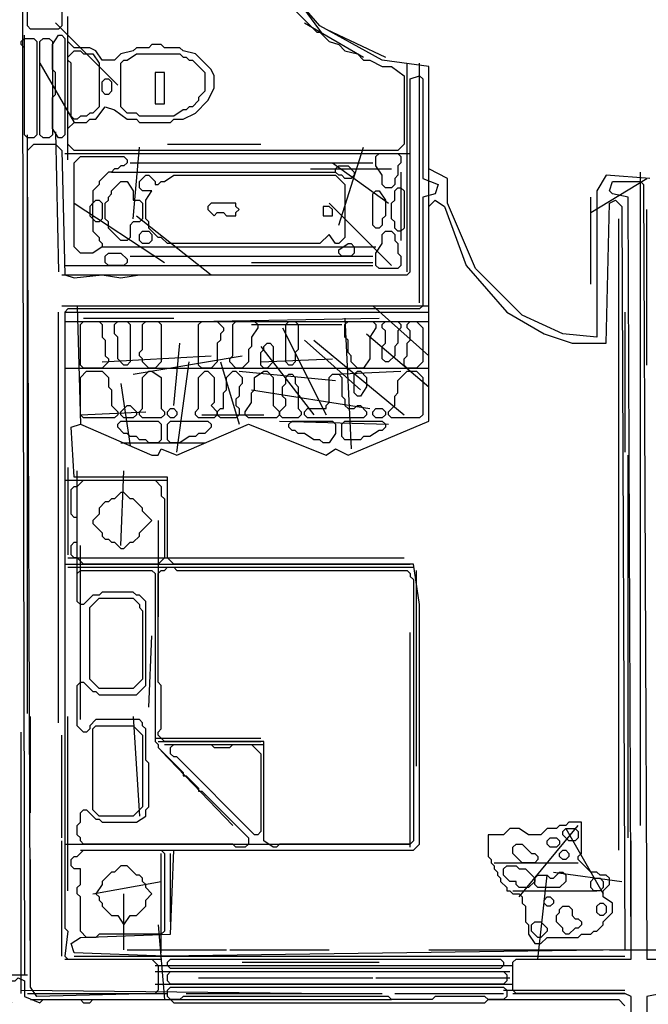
# Model space of a CAD drawing. Header units: millimetres. Extents: x -171 to 29168, y -21389 to 9617.
# Tile 57 of 60: x 22706 to 24314, y 2639 to 5159. Entities that reach past the tile are written whole.
import ezdxf

# ---------------------------------------------------------------- set-up
doc = ezdxf.new("R2010")
doc.units = ezdxf.units.MM
for name, color, linetype in [('TRACE_CONTOUR_FINE', 8, 'Continuous'), ('TRACE_CONTOUR_MAJOR', 7, 'Continuous'), ('TRACE_DARK_PIXELS', 250, 'Continuous'), ('TRACE_STRAIGHT_LINES', 4, 'Continuous')]:
    doc.layers.add(name, color=color, linetype=linetype)

msp = doc.modelspace()

# ---------------------------------------------------------------- linework, layer by layer
at = {"layer": 'TRACE_CONTOUR_FINE'}
for points in [[(22924.9, 5008.2), (22932.9, 5008.2), (22940.9, 5000.2), (22940.9, 4976.3), (22932.9, 4968.3), (22924.9, 4968.3), (22917, 4976.3), (22917, 5000.2)], [(23514.1, 4777.3), (23522.1, 4785.2), (23546, 4785.2), (23561.9, 4769.3), (23561.9, 4761.3), (23553.9, 4753.4), (23538, 4753.4), (23530, 4761.3), (23522.1, 4761.3), (23514.1, 4769.3)], [(23482.3, 4681.7), (23482.3, 4657.8), (23506.2, 4657.8), (23506.2, 4673.7), (23498.2, 4681.7)], [(23012.5, 4610), (23020.5, 4618), (23036.4, 4618), (23044.4, 4610), (23044.4, 4594.1), (23036.4, 4586.2), (23020.5, 4586.2), (23012.5, 4594.1)], [(23522.1, 4570.2), (23546, 4586.2), (23553.9, 4586.2), (23561.9, 4578.2), (23561.9, 4562.3), (23553.9, 4554.3), (23530, 4554.3), (23522.1, 4562.3)], [(22964.7, 4156.2), (22980.7, 4172.1), (22988.6, 4172.1), (23004.5, 4156.2), (23004.5, 4148.2), (22996.6, 4140.3), (22972.7, 4140.3), (22964.7, 4148.2)], [(23084.2, 4156.2), (23092.1, 4164.2), (23100.1, 4164.2), (23108.1, 4156.2), (23108.1, 4148.2), (23100.1, 4140.3), (23092.1, 4140.3), (23084.2, 4148.2)], [(23609.7, 4156.2), (23617.6, 4164.2), (23633.6, 4164.2), (23641.5, 4156.2), (23641.5, 4148.2), (23633.6, 4140.3), (23617.6, 4140.3), (23609.7, 4148.2)], [(24095.4, 3081.3), (24103.3, 3089.3), (24127.2, 3089.3), (24135.2, 3081.3), (24135.2, 3065.4), (24127.2, 3057.4), (24111.3, 3057.4), (24095.4, 3073.4)], [(24055.5, 3057.4), (24063.5, 3065.4), (24079.4, 3065.4), (24087.4, 3057.4), (24087.4, 3049.5), (24079.4, 3041.5), (24063.5, 3041.5), (24055.5, 3049.5)], [(24087.4, 3025.6), (24095.4, 3033.6), (24103.3, 3033.6), (24111.3, 3025.6), (24111.3, 3017.6), (24103.3, 3009.7), (24095.4, 3009.7), (24087.4, 3017.6)], [(24167, 2953.9), (24175, 2961.9), (24190.9, 2961.9), (24198.9, 2953.9), (24198.9, 2938), (24190.9, 2930), (24175, 2930), (24167, 2938)], [(24047.6, 2906.2), (24055.5, 2914.1), (24063.5, 2914.1), (24071.5, 2906.2), (24071.5, 2898.2), (24063.5, 2890.2), (24055.5, 2890.2), (24047.6, 2898.2)], [(24182.9, 2890.2), (24190.9, 2898.2), (24198.9, 2898.2), (24206.8, 2890.2), (24206.8, 2874.3), (24198.9, 2866.4), (24190.9, 2866.4), (24182.9, 2874.3)]]:
    msp.add_lwpolyline(points, close=True, dxfattribs=at)
at = {"layer": 'TRACE_CONTOUR_MAJOR'}
for points in [[(26245.1, 6138.8), (24350.1, 6138.8), (24326.3, 6544.8), (22710, 6536.9), (22717.9, 2715.1), (22526.8, 2707.1)], [(24318.3, 4753.4), (24206.8, 4761.3), (24182.9, 4721.5), (24182.9, 4347.3), (24095.4, 4355.3), (23991.8, 4403), (23872.4, 4522.5), (23800.8, 4689.7), (23800.8, 4753.4), (23753, 4777.3), (23753, 5040), (23633.6, 5055.9), (23474.3, 5143.5), (23378.8, 5255)], [(23410.6, 5183.3), (23466.4, 5127.6), (23474.3, 5127.6), (23498.2, 5103.7), (23522.1, 5095.7), (23538, 5079.8), (23569.9, 5071.8), (23585.8, 5055.9), (23601.7, 5055.9), (23633.6, 5040), (23657.4, 5040), (23689.3, 5016.1), (23689.3, 4840.9), (23673.4, 4825), (22845.3, 4825), (22829.4, 4840.9), (22829.4, 4880.8), (22845.3, 4896.7), (22877.2, 4896.7), (22885.1, 4904.6), (22901, 4904.6), (22924.9, 4936.5), (22948.8, 4928.5), (22980.7, 4904.6), (23004.5, 4904.6), (23012.5, 4896.7), (23092.1, 4896.7), (23100.1, 4904.6), (23124, 4904.6), (23155.8, 4920.6), (23187.7, 4952.4), (23203.6, 4984.3), (23203.6, 5016.1), (23195.6, 5032), (23155.8, 5071.8), (23124, 5079.8), (23116, 5087.8), (23076.2, 5087.8), (23068.2, 5095.7), (23044.4, 5095.7), (23036.4, 5087.8), (23004.5, 5087.8), (22996.6, 5079.8), (22964.7, 5071.8), (22948.8, 5055.9), (22917, 5055.9), (22901, 5079.8), (22885.1, 5087.8), (22845.3, 5087.8), (22829.4, 5103.7), (22829.4, 5167.4)], [(24270.5, 1982.6), (24270.5, 2659.3), (24254.6, 2667.3), (23975.9, 2667.3), (23968, 2675.3), (23968, 2746.9), (23975.9, 2754.9), (24270.5, 2754.9), (24262.6, 4705.6), (24222.7, 4713.6), (24214.8, 4721.5), (24222.7, 4745.4), (24294.4, 4745.4), (24302.4, 4737.4), (24310.3, 2754.9), (24684.5, 2754.9), (24692.5, 2746.9), (24692.5, 2675.3), (24684.5, 2667.3), (24350.1, 2667.3), (24310.3, 2659.3), (24310.3, 2038.3)], [(22319.8, 2611.6), (22359.6, 2643.4), (22686.1, 2643.4), (22678.1, 2659.3), (22534.8, 2659.3), (22526.8, 2675.3), (22542.7, 2699.1), (22694, 2699.1), (22702, 2707.1), (22717.9, 2699.1), (22717.9, 2659.3), (22757.7, 2643.4), (22765.7, 2651.4), (22861.2, 2651.4), (22869.2, 2643.4), (22885.1, 2643.4), (22893.1, 2651.4), (23092.1, 2651.4), (23100.1, 2643.4), (23896.3, 2643.4), (23904.3, 2651.4), (24238.7, 2651.4), (24254.6, 2635.5)]]:
    msp.add_lwpolyline(points, dxfattribs=at)
for points in [[(22725.9, 5143.5), (22725.9, 5748.6), (22741.8, 5764.5), (22797.5, 5764.5), (22813.5, 5748.6), (22813.5, 5581.4), (23745, 5581.4), (23760.9, 5565.5), (23760.9, 5501.8), (23737.1, 5477.9), (23737.1, 5462), (23729.1, 5454), (23713.2, 5454), (23705.2, 5462), (23705.2, 5477.9), (23697.3, 5485.9), (22821.4, 5485.9), (22813.5, 5477.9), (22813.5, 5143.5), (22805.5, 5135.5), (22733.8, 5135.5)], [(22805.5, 5119.6), (22813.5, 5119.6), (22821.4, 5111.7), (22821.4, 4864.8), (22813.5, 4856.9), (22805.5, 4856.9), (22789.6, 4880.8), (22789.6, 4960.4), (22797.5, 4968.3), (22797.5, 5024.1), (22789.6, 5032), (22789.6, 5095.7)], [(22717.9, 5111.7), (22741.8, 5111.7), (22749.8, 5103.7), (22749.8, 4864.8), (22741.8, 4856.9), (22725.9, 4856.9), (22717.9, 4864.8), (22717.9, 5087.8), (22710, 5095.7), (22710, 5103.7)], [(22765.7, 5111.7), (22781.6, 5111.7), (22789.6, 5103.7), (22789.6, 4864.8), (22781.6, 4856.9), (22765.7, 4856.9), (22757.7, 4864.8), (22757.7, 5103.7)], [(22845.3, 5079.8), (22861.2, 5079.8), (22869.2, 5071.8), (22893.1, 5071.8), (22909, 5048), (22909, 4936.5), (22893.1, 4920.6), (22885.1, 4920.6), (22877.2, 4912.6), (22861.2, 4912.6), (22853.3, 4904.6), (22845.3, 4904.6), (22837.3, 4912.6), (22837.3, 5048), (22829.4, 5055.9), (22829.4, 5063.9)], [(22964.7, 5048), (22972.7, 5055.9), (22980.7, 5055.9), (23004.5, 5071.8), (23116, 5071.8), (23124, 5063.9), (23131.9, 5063.9), (23139.9, 5055.9), (23147.9, 5055.9), (23179.7, 5024.1), (23179.7, 4976.3), (23163.8, 4960.4), (23163.8, 4952.4), (23147.9, 4936.5), (23139.9, 4936.5), (23131.9, 4928.5), (23124, 4928.5), (23100.1, 4912.6), (23012.5, 4912.6), (23004.5, 4920.6), (22980.7, 4920.6), (22964.7, 4936.5)], [(23729.1, 5016.1), (23737.1, 5008.2), (23737.1, 4753.4), (23776.9, 4737.4), (23768.9, 4713.6), (23737.1, 4705.6), (23737.1, 4426.9), (23729.1, 4419), (22829.4, 4419), (22821.4, 4411), (22821.4, 2834.5), (22829.4, 2826.5), (22821.4, 2762.8), (22829.4, 2754.9), (23044.4, 2754.9), (23060.3, 2739), (23060.3, 2675.3), (23052.3, 2667.3), (22749.8, 2659.3), (22733.8, 2683.2), (22725.9, 4825), (22741.8, 4840.9), (22797.5, 4840.9), (22813.5, 4825), (22821.4, 4506.5), (22845.3, 4498.6), (22917, 4506.5), (22964.7, 4498.6), (23012.5, 4506.5), (23697.3, 4506.5), (23705.2, 4514.5), (23705.2, 5008.2)], [(23052.3, 5024.1), (23052.3, 4944.5), (23076.2, 4944.5), (23076.2, 5024.1)], [(23625.6, 4817.1), (23673.4, 4817.1), (23681.3, 4809.1), (23681.3, 4793.2), (23673.4, 4785.2), (23673.4, 4761.3), (23665.4, 4753.4), (23665.4, 4737.4), (23657.4, 4729.5), (23641.5, 4729.5), (23633.6, 4737.4), (23633.6, 4761.3), (23617.6, 4785.2), (23617.6, 4809.1)], [(22972.7, 4809.1), (22980.7, 4801.1), (22980.7, 4793.2), (22972.7, 4785.2), (22964.7, 4785.2), (22956.8, 4777.3), (22948.8, 4777.3), (22940.9, 4769.3), (22932.9, 4769.3), (22909, 4745.4), (22909, 4737.4), (22893.1, 4721.5), (22893.1, 4689.7), (22885.1, 4681.7), (22885.1, 4657.8), (22893.1, 4649.9), (22893.1, 4618), (22909, 4602.1), (22909, 4594.1), (22917, 4586.2), (22917, 4578.2), (22893.1, 4562.3), (22861.2, 4562.3), (22845.3, 4578.2), (22845.3, 4793.2), (22861.2, 4809.1)], [(22964.7, 4745.4), (22980.7, 4745.4), (22996.6, 4721.5), (22996.6, 4697.6), (23012.5, 4697.6), (23020.5, 4689.7), (23020.5, 4649.9), (23012.5, 4641.9), (22996.6, 4641.9), (22988.6, 4633.9), (22988.6, 4602.1), (22980.7, 4594.1), (22964.7, 4594.1), (22932.9, 4626), (22932.9, 4641.9), (22924.9, 4649.9), (22924.9, 4689.7), (22932.9, 4697.6), (22932.9, 4705.6), (22940.9, 4713.6), (22940.9, 4721.5)], [(23012.5, 4745.4), (23028.4, 4761.3), (23036.4, 4761.3), (23052.3, 4745.4), (23052.3, 4737.4), (23060.3, 4737.4), (23068.2, 4745.4), (23076.2, 4745.4), (23100.1, 4761.3), (23514.1, 4761.3), (23538, 4737.4), (23538, 4602.1), (23522.1, 4586.2), (23514.1, 4586.2), (23498.2, 4610), (23474.3, 4586.2), (23084.2, 4586.2), (23068.2, 4602.1), (23060.3, 4602.1), (23036.4, 4626), (23036.4, 4641.9), (23028.4, 4649.9), (23028.4, 4697.6), (23044.4, 4721.5), (23020.5, 4721.5), (23012.5, 4729.5)], [(23617.6, 4721.5), (23625.6, 4721.5), (23641.5, 4697.6), (23641.5, 4657.8), (23633.6, 4649.9), (23633.6, 4633.9), (23625.6, 4626), (23617.6, 4626), (23609.7, 4633.9), (23609.7, 4713.6)], [(23673.4, 4729.5), (23681.3, 4729.5), (23689.3, 4721.5), (23689.3, 4626), (23681.3, 4618), (23673.4, 4618), (23665.4, 4626), (23665.4, 4641.9), (23657.4, 4649.9), (23657.4, 4689.7), (23665.4, 4697.6), (23665.4, 4721.5)], [(24230.7, 4697.6), (24246.6, 4681.7), (24254.6, 2778.8), (23076.2, 2762.8), (22845.3, 2770.8), (22837.3, 2794.7), (22861.2, 2810.6), (23092.1, 2818.6), (23100.1, 3033.6), (23713.2, 3033.6), (23729.1, 3049.5), (23729.1, 3662.6), (23713.2, 3766.1), (23100.1, 3766.1), (23084.2, 3782), (23084.2, 3989), (22845.3, 3989), (22837.3, 4116.4), (22861.2, 4124.4), (23044.4, 4044.7), (23060.3, 4044.7), (23068.2, 4060.7), (23108.1, 4044.7), (23291.2, 4124.4), (23490.2, 4044.7), (23514.1, 4060.7), (23546, 4044.7), (23753, 4132.3), (23753, 4681.7), (23768.9, 4697.6), (23792.8, 4681.7), (23848.5, 4530.4), (23952, 4411), (24047.6, 4355.3), (24119.2, 4331.4), (24206.8, 4331.4), (24214.8, 4689.7)], [(22901, 4697.6), (22909, 4697.6), (22917, 4689.7), (22917, 4649.9), (22909, 4641.9), (22901, 4641.9), (22893.1, 4649.9), (22893.1, 4689.7)], [(23187.7, 4681.7), (23187.7, 4673.7), (23203.6, 4657.8), (23211.6, 4665.8), (23227.5, 4665.8), (23235.5, 4657.8), (23259.3, 4657.8), (23259.3, 4665.8), (23267.3, 4673.7), (23259.3, 4681.7), (23259.3, 4689.7), (23195.6, 4689.7)], [(23641.5, 4618), (23657.4, 4618), (23665.4, 4610), (23665.4, 4594.1), (23673.4, 4586.2), (23673.4, 4562.3), (23681.3, 4554.3), (23681.3, 4530.4), (23673.4, 4522.5), (23625.6, 4522.5), (23617.6, 4530.4), (23617.6, 4562.3), (23633.6, 4586.2), (23633.6, 4610)], [(22924.9, 4554.3), (22932.9, 4562.3), (22964.7, 4562.3), (22980.7, 4546.4), (22980.7, 4538.4), (22972.7, 4530.4), (22932.9, 4530.4), (22924.9, 4538.4)], [(22869.2, 4387.1), (22909, 4387.1), (22917, 4379.1), (22917, 4347.3), (22924.9, 4339.3), (22924.9, 4299.5), (22932.9, 4291.6), (22932.9, 4283.6), (22917, 4267.7), (22869.2, 4267.7), (22861.2, 4275.6), (22861.2, 4379.1)], [(22956.8, 4387.1), (22980.7, 4387.1), (22988.6, 4379.1), (22988.6, 4283.6), (22980.7, 4275.6), (22972.7, 4275.6), (22956.8, 4291.6), (22956.8, 4347.3), (22948.8, 4355.3), (22948.8, 4379.1)], [(23028.4, 4387.1), (23060.3, 4387.1), (23068.2, 4379.1), (23068.2, 4283.6), (23052.3, 4267.7), (23036.4, 4267.7), (23020.5, 4283.6), (23020.5, 4291.6), (23012.5, 4299.5), (23012.5, 4307.5), (23020.5, 4315.5), (23020.5, 4379.1)], [(23171.8, 4387.1), (23211.6, 4387.1), (23227.5, 4371.2), (23227.5, 4363.2), (23219.5, 4355.3), (23219.5, 4339.3), (23211.6, 4331.4), (23211.6, 4283.6), (23195.6, 4267.7), (23171.8, 4267.7), (23163.8, 4275.6), (23163.8, 4379.1)], [(23307.1, 4387.1), (23315.1, 4379.1), (23315.1, 4371.2), (23299.1, 4347.3), (23299.1, 4323.4), (23291.2, 4315.5), (23291.2, 4283.6), (23275.3, 4267.7), (23259.3, 4267.7), (23243.4, 4283.6), (23243.4, 4291.6), (23251.4, 4299.5), (23251.4, 4379.1), (23259.3, 4387.1)], [(23394.7, 4387.1), (23410.6, 4387.1), (23418.6, 4379.1), (23418.6, 4315.5), (23410.6, 4307.5), (23410.6, 4283.6), (23402.7, 4275.6), (23394.7, 4275.6), (23386.7, 4283.6), (23386.7, 4379.1)], [(23546, 4387.1), (23609.7, 4387.1), (23617.6, 4379.1), (23617.6, 4371.2), (23601.7, 4347.3), (23601.7, 4291.6), (23585.8, 4267.7), (23569.9, 4267.7), (23553.9, 4283.6), (23553.9, 4299.5), (23546, 4307.5), (23546, 4339.3), (23538, 4347.3), (23538, 4379.1)], [(23673.4, 4387.1), (23681.3, 4379.1), (23681.3, 4371.2), (23673.4, 4363.2), (23673.4, 4331.4), (23665.4, 4323.4), (23665.4, 4299.5), (23649.5, 4283.6), (23641.5, 4283.6), (23633.6, 4291.6), (23633.6, 4323.4), (23641.5, 4331.4), (23641.5, 4363.2), (23633.6, 4371.2), (23633.6, 4379.1), (23641.5, 4387.1)], [(23705.2, 4387.1), (23721.1, 4387.1), (23737.1, 4371.2), (23737.1, 4283.6), (23721.1, 4267.7), (23697.3, 4267.7), (23689.3, 4275.6), (23689.3, 4291.6), (23697.3, 4299.5), (23697.3, 4331.4), (23705.2, 4339.3), (23705.2, 4363.2), (23697.3, 4371.2), (23697.3, 4379.1)], [(23346.9, 4331.4), (23354.9, 4323.4), (23354.9, 4283.6), (23339, 4267.7), (23331, 4267.7), (23323, 4275.6), (23323, 4307.5), (23331, 4315.5), (23331, 4323.4), (23339, 4331.4)], [(22877.2, 4259.7), (22917, 4259.7), (22932.9, 4243.8), (22932.9, 4219.9), (22940.9, 4211.9), (22940.9, 4172.1), (22956.8, 4156.2), (22956.8, 4148.2), (22948.8, 4140.3), (22869.2, 4140.3), (22861.2, 4148.2), (22861.2, 4243.8)], [(23036.4, 4259.7), (23044.4, 4259.7), (23068.2, 4243.8), (23068.2, 4164.2), (23076.2, 4156.2), (23076.2, 4148.2), (23068.2, 4140.3), (23020.5, 4140.3), (23012.5, 4148.2), (23012.5, 4156.2), (23020.5, 4164.2), (23020.5, 4243.8)], [(23179.7, 4259.7), (23187.7, 4259.7), (23203.6, 4243.8), (23203.6, 4180.1), (23195.6, 4172.1), (23211.6, 4156.2), (23211.6, 4148.2), (23203.6, 4140.3), (23163.8, 4140.3), (23155.8, 4148.2), (23155.8, 4156.2), (23163.8, 4164.2), (23163.8, 4243.8)], [(23259.3, 4259.7), (23275.3, 4243.8), (23275.3, 4227.9), (23267.3, 4219.9), (23267.3, 4196), (23259.3, 4188.1), (23259.3, 4172.1), (23267.3, 4164.2), (23267.3, 4148.2), (23259.3, 4140.3), (23219.5, 4140.3), (23211.6, 4148.2), (23211.6, 4156.2), (23219.5, 4164.2), (23227.5, 4164.2), (23227.5, 4204), (23235.5, 4211.9), (23235.5, 4243.8), (23251.4, 4259.7)], [(23331, 4259.7), (23339, 4259.7), (23354.9, 4243.8), (23354.9, 4172.1), (23370.8, 4156.2), (23370.8, 4148.2), (23362.8, 4140.3), (23291.2, 4140.3), (23283.2, 4148.2), (23283.2, 4156.2), (23299.1, 4180.1), (23299.1, 4204), (23307.1, 4211.9), (23307.1, 4243.8)], [(23569.9, 4259.7), (23577.8, 4259.7), (23593.7, 4243.8), (23593.7, 4219.9), (23577.8, 4196), (23569.9, 4196), (23561.9, 4204), (23561.9, 4251.8)], [(23721.1, 4259.7), (23737.1, 4243.8), (23737.1, 4148.2), (23729.1, 4140.3), (23657.4, 4140.3), (23649.5, 4148.2), (23649.5, 4156.2), (23665.4, 4172.1), (23665.4, 4196), (23673.4, 4204), (23673.4, 4235.8), (23697.3, 4259.7)], [(23394.7, 4251.8), (23402.7, 4251.8), (23410.6, 4243.8), (23410.6, 4227.9), (23418.6, 4219.9), (23418.6, 4164.2), (23426.5, 4156.2), (23426.5, 4148.2), (23418.6, 4140.3), (23378.8, 4140.3), (23370.8, 4148.2), (23370.8, 4156.2), (23386.7, 4172.1), (23386.7, 4188.1), (23378.8, 4196), (23378.8, 4219.9), (23386.7, 4227.9), (23386.7, 4243.8)], [(23434.5, 4156.2), (23442.5, 4164.2), (23490.2, 4164.2), (23490.2, 4172.1), (23498.2, 4180.1), (23498.2, 4243.8), (23506.2, 4251.8), (23522.1, 4251.8), (23530, 4243.8), (23530, 4196), (23538, 4188.1), (23538, 4172.1), (23546, 4164.2), (23561.9, 4164.2), (23569.9, 4172.1), (23577.8, 4172.1), (23593.7, 4156.2), (23593.7, 4148.2), (23585.8, 4140.3), (23442.5, 4140.3), (23434.5, 4148.2)], [(22956.8, 4124.4), (22964.7, 4132.3), (23060.3, 4132.3), (23068.2, 4124.4), (23068.2, 4084.5), (23060.3, 4076.6), (23036.4, 4076.6), (23028.4, 4084.5), (23012.5, 4084.5), (23004.5, 4092.5), (22988.6, 4092.5), (22980.7, 4100.5), (22972.7, 4100.5), (22956.8, 4116.4)], [(23084.2, 4084.5), (23084.2, 4124.4), (23092.1, 4132.3), (23187.7, 4132.3), (23195.6, 4124.4), (23195.6, 4116.4), (23179.7, 4100.5), (23163.8, 4100.5), (23155.8, 4092.5), (23139.9, 4092.5), (23116, 4076.6), (23092.1, 4076.6)], [(23394.7, 4124.4), (23402.7, 4132.3), (23506.2, 4132.3), (23514.1, 4124.4), (23514.1, 4100.5), (23498.2, 4076.6), (23482.3, 4076.6), (23474.3, 4084.5), (23458.4, 4084.5), (23434.5, 4100.5), (23418.6, 4100.5), (23410.6, 4108.4), (23402.7, 4108.4), (23394.7, 4116.4)], [(23530, 4092.5), (23530, 4124.4), (23538, 4132.3), (23633.6, 4132.3), (23641.5, 4124.4), (23641.5, 4116.4), (23633.6, 4108.4), (23625.6, 4108.4), (23601.7, 4092.5), (23585.8, 4092.5), (23577.8, 4084.5), (23538, 4084.5)], [(22837.3, 3957.2), (22845.3, 3965.1), (22853.3, 3965.1), (22869.2, 3981), (23052.3, 3981), (23068.2, 3965.1), (23068.2, 3941.2), (23076.2, 3933.3), (23076.2, 3782), (23060.3, 3766.1), (22869.2, 3766.1), (22853.3, 3782), (22845.3, 3782), (22837.3, 3790), (22837.3, 3813.8), (22845.3, 3821.8), (22853.3, 3821.8), (22853.3, 3885.5), (22845.3, 3885.5), (22837.3, 3893.5)], [(22964.7, 3949.2), (22948.8, 3933.3), (22940.9, 3933.3), (22932.9, 3925.3), (22924.9, 3925.3), (22909, 3909.4), (22909, 3893.5), (22893.1, 3877.5), (22893.1, 3869.6), (22917, 3845.7), (22917, 3837.7), (22924.9, 3829.8), (22932.9, 3829.8), (22940.9, 3821.8), (22948.8, 3821.8), (22964.7, 3805.9), (22972.7, 3805.9), (22988.6, 3821.8), (22996.6, 3821.8), (23012.5, 3837.7), (23012.5, 3845.7), (23044.4, 3877.5), (23020.5, 3901.4), (23020.5, 3909.4), (22996.6, 3933.3), (22988.6, 3933.3), (22972.7, 3949.2)], [(23068.2, 3750.1), (23076.2, 3750.1), (23084.2, 3758.1), (23100.1, 3758.1), (23108.1, 3750.1), (23697.3, 3750.1), (23705.2, 3742.2), (23705.2, 3734.2), (23713.2, 3726.3), (23713.2, 3057.4), (23705.2, 3049.5), (23370.8, 3049.5), (23362.8, 3041.5), (23354.9, 3041.5), (23331, 3057.4), (23331, 3312.2), (23076.2, 3312.2), (23060.3, 3328.2), (23060.3, 3336.1), (23068.2, 3344.1), (23068.2, 3455.5), (23060.3, 3463.5), (23060.3, 3742.2)], [(22861.2, 3750.1), (23044.4, 3750.1), (23052.3, 3742.2), (23052.3, 3312.2), (23060.3, 3304.3), (23060.3, 3296.3), (23124, 3232.6), (23124, 3224.6), (23131.9, 3224.6), (23163.8, 3192.8), (23163.8, 3184.8), (23171.8, 3184.8), (23291.2, 3065.4), (23291.2, 3049.5), (23283.2, 3041.5), (23259.3, 3041.5), (23251.4, 3049.5), (22869.2, 3049.5), (22861.2, 3057.4), (22861.2, 3065.4), (22853.3, 3073.4), (22853.3, 3097.3), (22861.2, 3105.2), (22861.2, 3129.1), (22869.2, 3137.1), (22877.2, 3137.1), (22901, 3113.2), (22909, 3113.2), (22917, 3105.2), (23004.5, 3105.2), (23028.4, 3121.1), (23028.4, 3137.1), (23036.4, 3145), (23036.4, 3256.5), (23028.4, 3264.5), (23028.4, 3344.1), (23020.5, 3352), (23020.5, 3360), (23012.5, 3368), (22901, 3368), (22885.1, 3352), (22885.1, 3344.1), (22877.2, 3336.1), (22869.2, 3336.1), (22853.3, 3352), (22853.3, 3455.5), (22861.2, 3463.5), (22869.2, 3463.5), (22893.1, 3439.6), (22901, 3439.6), (22909, 3431.7), (23004.5, 3431.7), (23028.4, 3455.5), (23028.4, 3670.5), (23012.5, 3686.4), (23004.5, 3686.4), (22996.6, 3694.4), (22917, 3694.4), (22909, 3686.4), (22893.1, 3686.4), (22869.2, 3662.6), (22861.2, 3662.6), (22853.3, 3670.5), (22853.3, 3742.2)], [(22909, 3678.5), (22996.6, 3678.5), (23012.5, 3662.6), (23012.5, 3654.6), (23020.5, 3646.6), (23020.5, 3471.5), (22996.6, 3447.6), (22909, 3447.6), (22885.1, 3471.5), (22885.1, 3654.6)], [(22901, 3352), (22996.6, 3352), (23020.5, 3328.2), (23020.5, 3145), (22996.6, 3121.1), (22909, 3121.1), (22893.1, 3137.1), (22893.1, 3344.1)], [(23092.1, 3296.3), (23100.1, 3304.3), (23195.6, 3304.3), (23203.6, 3296.3), (23243.4, 3296.3), (23251.4, 3304.3), (23299.1, 3304.3), (23323, 3280.4), (23323, 3081.3), (23315.1, 3073.4), (23307.1, 3073.4), (23108.1, 3272.4), (23100.1, 3272.4), (23092.1, 3280.4)], [(24143.1, 3105.2), (24111.3, 3105.2), (24103.3, 3097.3), (24087.4, 3097.3), (24079.4, 3089.3), (24055.5, 3089.3), (24039.6, 3073.4), (24007.8, 3073.4), (23983.9, 3089.3), (23960, 3089.3), (23944.1, 3073.4), (23904.3, 3073.4), (23904.3, 3017.6), (23912.2, 3009.7), (23912.2, 3001.7), (23920.2, 2993.7), (23920.2, 2985.8), (23928.2, 2977.8), (23928.2, 2969.9), (23936.1, 2961.9), (23936.1, 2953.9), (23952, 2938), (23952, 2930), (23960, 2930), (23968, 2922.1), (23983.9, 2922.1), (23991.8, 2914.1), (23991.8, 2898.2), (23999.8, 2890.2), (23999.8, 2850.4), (24007.8, 2842.5), (24007.8, 2818.6), (24023.7, 2794.7), (24039.6, 2794.7), (24055.5, 2810.6), (24135.2, 2810.6), (24143.1, 2818.6), (24167, 2818.6), (24175, 2826.5), (24182.9, 2826.5), (24198.9, 2842.5), (24198.9, 2850.4), (24222.7, 2874.3), (24222.7, 2898.2), (24198.9, 2914.1), (24198.9, 2930), (24214.8, 2946), (24214.8, 2961.9), (24206.8, 2969.9), (24190.9, 2969.9), (24182.9, 2977.8), (24167, 2977.8), (24135.2, 3009.7), (24135.2, 3017.6), (24143.1, 3025.6)], [(23968, 3041.5), (23975.9, 3049.5), (23991.8, 3049.5), (24015.7, 3025.6), (24023.7, 3025.6), (24031.7, 3017.6), (24031.7, 3009.7), (24023.7, 3001.7), (23991.8, 3001.7), (23968, 3025.6)], [(22837.3, 3009.7), (22845.3, 3017.6), (22853.3, 3017.6), (22869.2, 3033.6), (23068.2, 3033.6), (23076.2, 3025.6), (23076.2, 2826.5), (23068.2, 2818.6), (22909, 2818.6), (22901, 2810.6), (22877.2, 2810.6), (22861.2, 2826.5), (22861.2, 2914.1), (22853.3, 2922.1), (22853.3, 2938), (22861.2, 2946), (22861.2, 2985.8), (22845.3, 2985.8), (22837.3, 2993.7)], [(22980.7, 2993.7), (22964.7, 2993.7), (22948.8, 2977.8), (22940.9, 2977.8), (22917, 2953.9), (22917, 2946), (22901, 2922.1), (22909, 2914.1), (22909, 2906.2), (22917, 2898.2), (22917, 2890.2), (22940.9, 2866.4), (22956.8, 2866.4), (22972.7, 2842.5), (22988.6, 2866.4), (23004.5, 2866.4), (23028.4, 2890.2), (23028.4, 2906.2), (23044.4, 2922.1), (23028.4, 2938), (23028.4, 2946), (23020.5, 2953.9), (23020.5, 2961.9), (23012.5, 2969.9), (23004.5, 2969.9)], [(23944.1, 2985.8), (23952, 2993.7), (23975.9, 2993.7), (23983.9, 2985.8), (23999.8, 2985.8), (24023.7, 2961.9), (24023.7, 2953.9), (24007.8, 2938), (23983.9, 2938), (23975.9, 2946), (23975.9, 2953.9), (23960, 2953.9), (23944.1, 2969.9)], [(24103.3, 2969.9), (24103.3, 2953.9), (24087.4, 2938), (24031.7, 2938), (24023.7, 2946), (24023.7, 2961.9), (24031.7, 2969.9), (24055.5, 2969.9), (24063.5, 2961.9), (24071.5, 2961.9), (24087.4, 2977.8), (24095.4, 2977.8)], [(24087.4, 2882.3), (24095.4, 2890.2), (24111.3, 2890.2), (24119.2, 2882.3), (24119.2, 2866.4), (24127.2, 2858.4), (24135.2, 2858.4), (24143.1, 2850.4), (24143.1, 2842.5), (24135.2, 2834.5), (24127.2, 2834.5), (24111.3, 2818.6), (24103.3, 2818.6), (24095.4, 2826.5), (24095.4, 2834.5), (24079.4, 2850.4), (24079.4, 2866.4), (24087.4, 2874.3)], [(24015.7, 2842.5), (24023.7, 2850.4), (24039.6, 2850.4), (24055.5, 2834.5), (24055.5, 2826.5), (24039.6, 2810.6), (24031.7, 2810.6), (24015.7, 2826.5)], [(23084.2, 2746.9), (23092.1, 2754.9), (23936.1, 2754.9), (23944.1, 2746.9), (23944.1, 2739), (23936.1, 2731), (23092.1, 2731), (23084.2, 2739)], [(23084.2, 2715.1), (23092.1, 2723), (23944.1, 2723), (23952, 2715.1), (23952, 2699.1), (23944.1, 2691.2), (23092.1, 2691.2), (23084.2, 2699.1)], [(23084.2, 2675.3), (23092.1, 2683.2), (23944.1, 2683.2), (23952, 2675.3), (23952, 2659.3), (23944.1, 2651.4), (23904.3, 2651.4), (23896.3, 2659.3), (23768.9, 2659.3), (23760.9, 2651.4), (23657.4, 2651.4), (23649.5, 2659.3), (23124, 2659.3), (23116, 2651.4), (23092.1, 2651.4), (23084.2, 2659.3)]]:
    msp.add_lwpolyline(points, close=True, dxfattribs=at)
at = {"layer": 'TRACE_DARK_PIXELS'}
for p, q in [((22821.4, 4817.1), (23705.2, 4817.1)), ((22988.6, 4793.2), (23609.7, 4793.2)), ((22940.9, 4769.3), (23514.1, 4769.3)), ((22917, 4578.2), (23609.7, 4578.2)), ((22988.6, 4554.3), (23609.7, 4554.3)), ((22821.4, 4530.4), (23609.7, 4530.4)), ((22821.4, 4506.5), (23681.3, 4506.5)), ((22821.4, 4411), (23753, 4411)), ((22821.4, 4387.1), (23753, 4387.1)), ((22821.4, 4267.7), (23753, 4267.7)), ((22964.7, 4076.6), (23179.7, 4076.6)), ((22821.4, 3981), (23084.2, 3981)), ((22821.4, 3766.1), (23705.2, 3766.1)), ((23060.3, 3312.2), (23323, 3312.2)), ((22821.4, 3049.5), (23705.2, 3049.5)), ((23920.2, 3001.7), (24135.2, 3001.7)), ((23968, 2930), (24182.9, 2930)), ((22845.3, 2762.8), (24254.6, 2762.8)), ((23060.3, 2739), (23968, 2739)), ((22248.2, 2715.1), (22725.9, 2715.1)), ((23060.3, 2691.2), (23968, 2691.2)), ((22725.9, 2667.3), (23084.2, 2667.3)), ((23131.9, 2667.3), (23633.6, 2667.3)), ((23968, 2667.3), (24254.6, 2667.3))]:
    msp.add_line(p, q, dxfattribs=at)
at = {"layer": 'TRACE_STRAIGHT_LINES'}
for p, q in [((23354.9, 5294.8), (23482.3, 5119.6)), ((22797.5, 5151.5), (22956.8, 4992.2)), ((23434.5, 5151.5), (23585.8, 5063.9)), ((22717.9, 4864.8), (22717.9, 5119.6)), ((22829.4, 4801.1), (22829.4, 5119.6)), ((23490.2, 5135.5), (23641.5, 5063.9)), ((22757.7, 5048), (22845.3, 4896.7)), ((23697.3, 4514.5), (23697.3, 5048)), ((23729.1, 4434.9), (23729.1, 5048)), ((22725.9, 3383.9), (22725.9, 4864.8)), ((22797.5, 4872.8), (22805.5, 4514.5)), ((23753, 4442.8), (23753, 4888.7)), ((23084.2, 4840.9), (23323, 4840.9)), ((22996.6, 4649.9), (23012.5, 4833)), ((23339, 4817.1), (23673.4, 4817.1)), ((23522.1, 4633.9), (23585.8, 4833)), ((23506.2, 4793.2), (23649.5, 4689.7)), ((23450.4, 4777.3), (23657.4, 4777.3)), ((23681.3, 4769.3), (23681.3, 4594.1)), ((24294.4, 3097.3), (24294.4, 4769.3)), ((24167, 4665.8), (24310.3, 4753.4)), ((22845.3, 4689.7), (23076.2, 4538.4)), ((23498.2, 4689.7), (23657.4, 4530.4)), ((24167, 4482.7), (24167, 4705.6)), ((24310.3, 4275.6), (24310.3, 4673.7)), ((23004.5, 4657.8), (23195.6, 4506.5)), ((24238.7, 3033.6), (24238.7, 4649.9)), ((23450.4, 4578.2), (23617.6, 4578.2)), ((23299.1, 4538.4), (23609.7, 4538.4)), ((22813.5, 4506.5), (23673.4, 4506.5)), ((22805.5, 3360), (22805.5, 4411)), ((22813.5, 4426.9), (23753, 4426.9)), ((22853.3, 4426.9), (22861.2, 4124.4)), ((23609.7, 4426.9), (23753, 4299.5)), ((24254.6, 4411), (24254.6, 4052.7)), ((22869.2, 4395.1), (23100.1, 4395.1)), ((23155.8, 4387.1), (23625.6, 4395.1)), ((23538, 4395.1), (23553.9, 4060.7)), ((23299.1, 4379.1), (23530, 4379.1)), ((23378.8, 4371.2), (23490.2, 4148.2)), ((23434.5, 4339.3), (23577.8, 4211.9)), ((23458.4, 4339.3), (23689.3, 4148.2)), ((23593.7, 4355.3), (23753, 4219.9)), ((23100.1, 4172.1), (23116, 4331.4)), ((23323, 4323.4), (23458.4, 4148.2)), ((22917, 4283.6), (23195.6, 4299.5)), ((22996.6, 4251.8), (23275.3, 4299.5)), ((23323, 4283.6), (23506.2, 4291.6)), ((23108.1, 4052.7), (23139.9, 4283.6)), ((23219.5, 4283.6), (23267.3, 4124.4)), ((23267.3, 4259.7), (23514.1, 4235.8)), ((23514.1, 4251.8), (23681.3, 4259.7)), ((22964.7, 4227.9), (22988.6, 4068.6)), ((23299.1, 4211.9), (23601.7, 4164.2)), ((22861.2, 4148.2), (23028.4, 4156.2)), ((23171.8, 4148.2), (23331, 4148.2)), ((23370.8, 4132.3), (23649.5, 4124.4)), ((24262.6, 3065.4), (24262.6, 4044.7)), ((22829.4, 4012.9), (22829.4, 3790)), ((22853.3, 3686.4), (22853.3, 4004.9)), ((22964.7, 3813.8), (22972.7, 4004.9)), ((23060.3, 3877.5), (23060.3, 3630.7)), ((22861.2, 3368), (22861.2, 3813.8)), ((22829.4, 3782), (23689.3, 3782)), ((22829.4, 3758.1), (23713.2, 3758.1)), ((23721.1, 3248.5), (23721.1, 3750.1)), ((23036.4, 3399.8), (23044.4, 3582.9)), ((23705.2, 3041.5), (23705.2, 3590.9)), ((22733.8, 3129.1), (22733.8, 3375.9)), ((22829.4, 2930), (22829.4, 3375.9)), ((22996.6, 3375.9), (23012.5, 3121.1)), ((22710, 2667.3), (22710, 3336.1)), ((22813.5, 3065.4), (22813.5, 3328.2)), ((23052.3, 3320.2), (23323, 3320.2)), ((23076.2, 3304.3), (23331, 3304.3)), ((23068.2, 3288.3), (23251.4, 3097.3)), ((23983.9, 2914.1), (24135.2, 3097.3)), ((24103.3, 3089.3), (24198.9, 2922.1)), ((22813.5, 2762.8), (22813.5, 3057.4)), ((24270.5, 2786.7), (24270.5, 3057.4)), ((22861.2, 3033.6), (23275.3, 3033.6)), ((23068.2, 2770.8), (23068.2, 3025.6)), ((23092.1, 2850.4), (23092.1, 3025.6)), ((22733.8, 2786.7), (22733.8, 3009.7)), ((24071.5, 2977.8), (24246.6, 2953.9)), ((22893.1, 2922.1), (23068.2, 2953.9)), ((24031.7, 2754.9), (24055.5, 2969.9)), ((22972.7, 2778.8), (22972.7, 2922.1)), ((23060.3, 2842.5), (23076.2, 2651.4)), ((22980.7, 2778.8), (23235.5, 2778.8)), ((23243.4, 2778.8), (23498.2, 2778.8)), ((23753, 2778.8), (24198.9, 2778.8)), ((24214.8, 2778.8), (24437.7, 2778.8)), ((22821.4, 2754.9), (23068.2, 2754.9)), ((23227.5, 2762.8), (23370.8, 2762.8)), ((23275.3, 2746.9), (23625.6, 2746.9)), ((23378.8, 2762.8), (23936.1, 2762.8)), ((23052.3, 2739), (23267.3, 2739)), ((23052.3, 2723), (23960, 2723)), ((23665.4, 2739), (23912.2, 2739)), ((23163.8, 2707.1), (23609.7, 2707.1)), ((23617.6, 2707.1), (23960, 2707.1)), ((22710, 2675.3), (23506.2, 2667.3)), ((23052.3, 2691.2), (23968, 2691.2)), ((23944.1, 2675.3), (24254.6, 2675.3)), ((22733.8, 2651.4), (23657.4, 2651.4)), ((23665.4, 2667.3), (23944.1, 2667.3)), ((23665.4, 2643.4), (23808.7, 2643.4))]:
    msp.add_line(p, q, dxfattribs=at)

doc.saveas('drawing.dxf')
